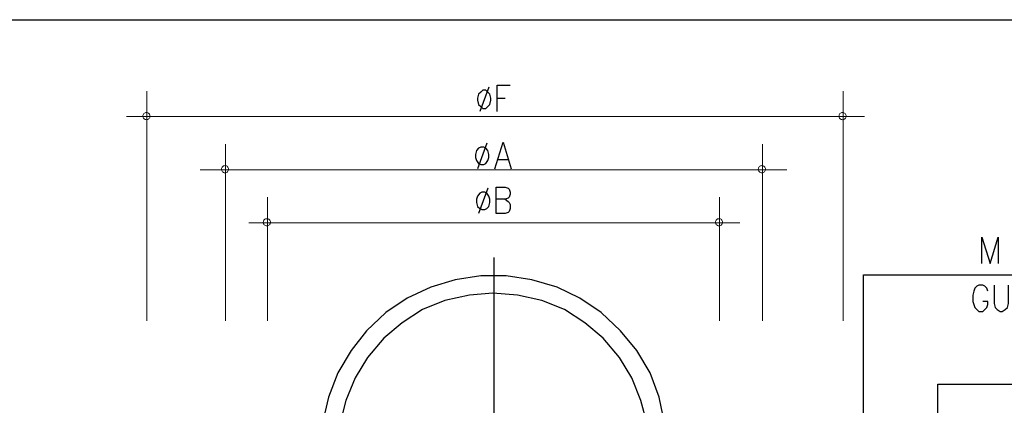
# Model space of a CAD drawing. Header units: millimetres. Extents: x 0 to 420, y 0 to 297.
# Tile 7 of 100: x 72 to 113, y 129 to 145. Entities that reach past the tile are written whole.
import ezdxf

# ---------------------------------------------------------------- set-up
doc = ezdxf.new("R2010")
doc.units = ezdxf.units.MM
doc.layers.add('LINE_000000', color=7, linetype='Continuous')

msp = doc.modelspace()

# ---------------------------------------------------------------- linework, layer by layer
at = {"layer": 'LINE_000000', "lineweight": 25}
for p, q in [((51.858, 144.653), (335.026, 144.653)), ((91.779, 141.859), (91.398, 140.843)), ((92.117, 141.393), (92.456, 141.393)), ((91.694, 139.531), (91.313, 138.472)), ((92.16, 138.853), (92.583, 138.853)), ((91.736, 137.668), (91.355, 136.61)), ((91.99, 134.789), (91.99, 97.197)), ((107.315, 127.762), (107.315, 134.07)), ((107.315, 134.07), (131.699, 134.07)), ((110.405, 127.085), (110.405, 129.54)), ((110.405, 129.54), (130.556, 129.54))]:
    msp.add_line(p, q, dxfattribs=at)
at = {"layer": 'LINE_000000', "lineweight": 18}
for p, q in [((77.597, 132.165), (77.597, 141.69)), ((106.468, 132.165), (106.468, 141.69)), ((76.75, 140.631), (107.357, 140.631)), ((80.857, 132.165), (80.857, 139.488)), ((103.124, 132.165), (103.124, 139.488)), ((104.14, 138.43), (79.798, 138.43)), ((82.592, 132.165), (82.592, 137.287)), ((101.346, 132.165), (101.346, 137.287)), ((81.83, 136.229), (102.193, 136.229))]:
    msp.add_line(p, q, dxfattribs=at)
at = {"layer": 'LINE_000000', "lineweight": 25}
for points in [[(91.525, 141.732), (91.44, 141.647), (91.355, 141.563), (91.313, 141.393), (91.313, 141.309), (91.355, 141.139), (91.44, 141.055), (91.525, 140.97), (91.652, 140.97), (91.736, 141.055), (91.821, 141.139), (91.863, 141.309), (91.863, 141.393), (91.821, 141.563), (91.736, 141.647), (91.652, 141.732), (91.525, 141.732)], [(91.44, 139.361), (91.355, 139.319), (91.271, 139.234), (91.228, 139.065), (91.228, 138.938), (91.271, 138.811), (91.355, 138.684), (91.44, 138.642), (91.567, 138.642), (91.652, 138.684), (91.736, 138.811), (91.779, 138.938), (91.779, 139.065), (91.736, 139.234), (91.652, 139.319), (91.567, 139.361), (91.44, 139.361)], [(91.482, 137.499), (91.398, 137.456), (91.313, 137.329), (91.271, 137.202), (91.271, 137.075), (91.313, 136.906), (91.398, 136.821), (91.482, 136.779), (91.609, 136.779), (91.694, 136.821), (91.779, 136.906), (91.821, 137.075), (91.821, 137.202), (91.779, 137.329), (91.694, 137.456), (91.609, 137.499), (91.482, 137.499)]]:
    msp.add_lwpolyline(points, close=True, dxfattribs=at)
for points in [[(92.117, 140.843), (92.117, 141.944), (92.668, 141.944)], [(92.033, 138.472), (92.371, 139.573), (92.71, 138.472)], [(92.456, 137.202), (92.583, 137.118), (92.625, 137.075), (92.668, 136.991), (92.668, 136.821), (92.625, 136.694), (92.583, 136.652), (92.456, 136.61), (92.075, 136.61), (92.075, 137.71), (92.456, 137.71), (92.583, 137.668), (92.625, 137.626), (92.668, 137.499), (92.668, 137.414), (92.625, 137.287), (92.583, 137.245), (92.456, 137.202), (92.075, 137.202)], [(112.226, 134.535), (112.226, 135.636), (112.564, 134.535), (112.903, 135.636), (112.903, 134.535)], [(99.145, 126.873), (99.06, 127.931), (98.848, 128.99), (98.467, 130.006), (97.917, 130.937), (97.24, 131.741), (96.435, 132.503), (95.546, 133.096), (94.615, 133.562), (93.557, 133.858), (92.498, 134.027), (91.44, 134.027), (90.382, 133.858), (89.366, 133.562), (88.392, 133.096), (87.503, 132.503), (86.699, 131.741), (86.064, 130.937), (85.513, 130.006), (85.132, 128.99), (84.878, 127.931), (84.794, 126.873)], [(112.48, 133.392), (112.437, 133.519), (112.353, 133.604), (112.268, 133.646), (112.099, 133.646), (112.014, 133.604), (111.929, 133.519), (111.887, 133.392), (111.845, 133.223), (111.845, 132.969), (111.887, 132.842), (111.929, 132.715), (112.014, 132.63), (112.099, 132.546), (112.268, 132.546), (112.353, 132.63), (112.437, 132.715), (112.48, 132.842), (112.48, 132.969), (112.268, 132.969)], [(112.734, 133.646), (112.734, 132.884), (112.776, 132.715), (112.861, 132.63), (112.988, 132.546), (113.072, 132.546), (113.199, 132.63), (113.284, 132.715), (113.326, 132.884), (113.326, 133.646)], [(98.425, 126.873), (98.34, 127.889), (98.086, 128.863), (97.705, 129.794), (97.197, 130.641), (96.52, 131.445), (95.758, 132.08), (94.911, 132.63), (93.98, 133.011), (92.964, 133.223), (91.948, 133.308), (90.974, 133.223), (89.958, 133.011), (89.027, 132.63), (88.18, 132.08), (87.418, 131.445), (86.741, 130.641), (86.233, 129.794), (85.852, 128.863), (85.598, 127.889), (85.513, 126.873)]]:
    msp.add_lwpolyline(points, dxfattribs=at)
at = {"layer": 'LINE_000000', "lineweight": 18}
for points in [[(77.724, 140.652), (77.721, 140.682), (77.712, 140.71), (77.699, 140.735), (77.681, 140.757), (77.659, 140.775), (77.634, 140.789), (77.606, 140.798), (77.576, 140.801), (77.546, 140.798), (77.518, 140.789), (77.493, 140.775), (77.471, 140.757), (77.453, 140.735), (77.439, 140.71), (77.431, 140.682), (77.428, 140.652), (77.431, 140.623), (77.439, 140.595), (77.453, 140.57), (77.471, 140.548), (77.493, 140.53), (77.518, 140.516), (77.546, 140.507), (77.576, 140.504), (77.606, 140.507), (77.634, 140.516), (77.659, 140.53), (77.681, 140.548), (77.699, 140.57), (77.712, 140.595), (77.721, 140.623), (77.724, 140.652)], [(106.595, 140.652), (106.592, 140.682), (106.584, 140.71), (106.57, 140.735), (106.552, 140.757), (106.53, 140.775), (106.505, 140.789), (106.477, 140.798), (106.447, 140.801), (106.417, 140.798), (106.389, 140.789), (106.364, 140.775), (106.342, 140.757), (106.324, 140.735), (106.311, 140.71), (106.302, 140.682), (106.299, 140.652), (106.302, 140.623), (106.311, 140.595), (106.324, 140.57), (106.342, 140.548), (106.364, 140.53), (106.389, 140.516), (106.417, 140.507), (106.447, 140.504), (106.477, 140.507), (106.505, 140.516), (106.53, 140.53), (106.552, 140.548), (106.57, 140.57), (106.584, 140.595), (106.592, 140.623), (106.595, 140.652)], [(80.984, 138.451), (80.981, 138.481), (80.972, 138.509), (80.958, 138.534), (80.94, 138.556), (80.918, 138.574), (80.893, 138.588), (80.865, 138.596), (80.836, 138.599), (80.806, 138.596), (80.778, 138.588), (80.753, 138.574), (80.731, 138.556), (80.713, 138.534), (80.699, 138.509), (80.69, 138.481), (80.687, 138.451), (80.69, 138.421), (80.699, 138.393), (80.713, 138.368), (80.731, 138.346), (80.753, 138.328), (80.778, 138.315), (80.806, 138.306), (80.836, 138.303), (80.865, 138.306), (80.893, 138.315), (80.918, 138.328), (80.94, 138.346), (80.958, 138.368), (80.972, 138.393), (80.981, 138.421), (80.984, 138.451)], [(103.251, 138.451), (103.248, 138.481), (103.239, 138.509), (103.226, 138.534), (103.208, 138.556), (103.186, 138.574), (103.161, 138.588), (103.133, 138.596), (103.103, 138.599), (103.073, 138.596), (103.045, 138.588), (103.02, 138.574), (102.998, 138.556), (102.98, 138.534), (102.966, 138.509), (102.958, 138.481), (102.955, 138.451), (102.958, 138.421), (102.966, 138.393), (102.98, 138.368), (102.998, 138.346), (103.02, 138.328), (103.045, 138.315), (103.073, 138.306), (103.103, 138.303), (103.133, 138.306), (103.161, 138.315), (103.186, 138.328), (103.208, 138.346), (103.226, 138.368), (103.239, 138.393), (103.248, 138.421), (103.251, 138.451)], [(82.719, 136.25), (82.716, 136.28), (82.708, 136.308), (82.694, 136.333), (82.676, 136.355), (82.654, 136.373), (82.629, 136.386), (82.601, 136.395), (82.571, 136.398), (82.541, 136.395), (82.513, 136.386), (82.488, 136.373), (82.466, 136.355), (82.448, 136.333), (82.435, 136.308), (82.426, 136.28), (82.423, 136.25), (82.426, 136.22), (82.435, 136.192), (82.448, 136.167), (82.466, 136.145), (82.488, 136.127), (82.513, 136.113), (82.541, 136.105), (82.571, 136.102), (82.601, 136.105), (82.629, 136.113), (82.654, 136.127), (82.676, 136.145), (82.694, 136.167), (82.708, 136.192), (82.716, 136.22), (82.719, 136.25)], [(101.473, 136.25), (101.47, 136.28), (101.461, 136.308), (101.448, 136.333), (101.43, 136.355), (101.408, 136.373), (101.383, 136.386), (101.355, 136.395), (101.325, 136.398), (101.295, 136.395), (101.267, 136.386), (101.242, 136.373), (101.22, 136.355), (101.202, 136.333), (101.188, 136.308), (101.18, 136.28), (101.177, 136.25), (101.18, 136.22), (101.188, 136.192), (101.202, 136.167), (101.22, 136.145), (101.242, 136.127), (101.267, 136.113), (101.295, 136.105), (101.325, 136.102), (101.355, 136.105), (101.383, 136.113), (101.408, 136.127), (101.43, 136.145), (101.448, 136.167), (101.461, 136.192), (101.47, 136.22), (101.473, 136.25)]]:
    msp.add_lwpolyline(points, close=True, dxfattribs=at)

doc.saveas('drawing.dxf')
